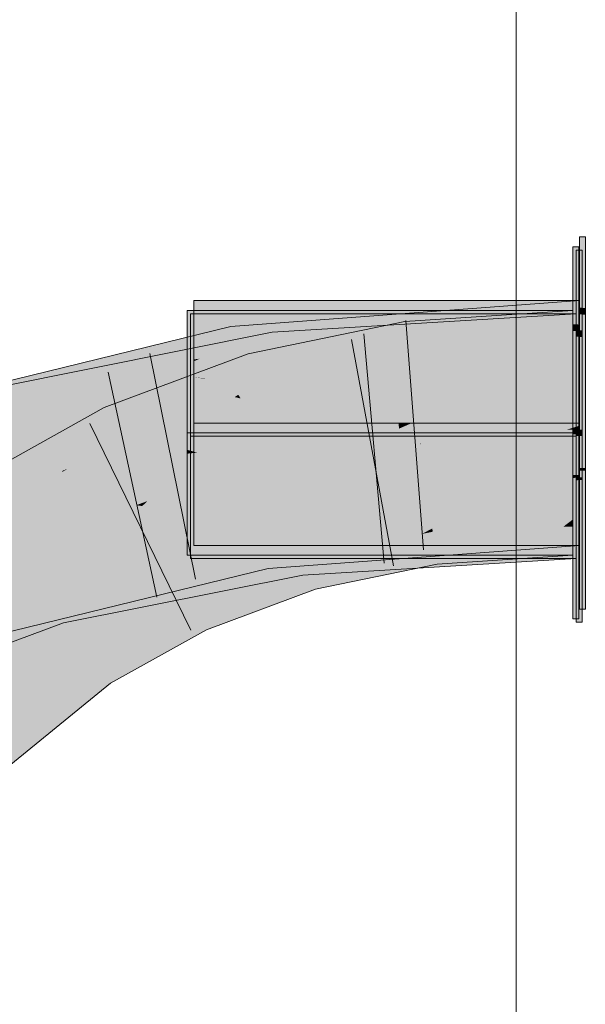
# Model space of a CAD drawing. Extents: x -720 to 300, y 62 to 1162.
# Tile 202 of 256: x 163.762 to 164.34, y 809.399 to 810.405. Entities that reach past the tile are written whole.
import ezdxf
from ezdxf.lldxf.tags import DXFTag

# ---------------------------------------------------------------- set-up
doc = ezdxf.new("R2010")
doc.units = 0
doc.layers.get('0').update_dxf_attribs({"lineweight": 13})
doc.layers.add('E_Detail_Linie_Text_Bem', color=7, linetype='Continuous', lineweight=13)
for name, color, linetype, lineweight, true_color in [('E_Leerrohr 25-A06G93Y08I', 7, 'Continuous', 9, 0xff8000), ('E_Leerrohr 25-Shading', 7, 'Continuous', 9, 0xff8000), ('E_Leerrohr 32-A06G93Y28I', 7, 'Continuous', 9, 0x00b300), ('E_Leerrohr 32-Shading', 7, 'Continuous', 9, 0x00b300)]:
    doc.layers.add(name, color=color, linetype=linetype, lineweight=lineweight, true_color=true_color)
tags = doc.linetypes.add('STRICHPUNKT2-A06G93Y18I', pattern=[12.7, 6.35, -3.175, 0, -3.175]).pattern_tags.tags
tags[10:11] = [DXFTag(74, 4), DXFTag(75, 0), DXFTag(340, '0'), DXFTag(46, 0.0), DXFTag(50, 0.0), DXFTag(44, 0.0), DXFTag(45, 0.0)]
tags[8:9] = [DXFTag(74, 4), DXFTag(75, 0), DXFTag(340, '0'), DXFTag(46, 0.0), DXFTag(50, 0.0), DXFTag(44, 0.0), DXFTag(45, 0.0)]
tags[6:7] = [DXFTag(74, 4), DXFTag(75, 0), DXFTag(340, '0'), DXFTag(46, 0.0), DXFTag(50, 0.0), DXFTag(44, 0.0), DXFTag(45, 0.0)]
tags[4:5] = [DXFTag(74, 4), DXFTag(75, 0), DXFTag(340, '0'), DXFTag(46, 0.0), DXFTag(50, 0.0), DXFTag(44, 0.0), DXFTag(45, 0.0)]

# ---------------------------------------------------------------- blocks, each defined once
blk = doc.blocks.new('Shading-A06G93SL8I', base_point=(241.4847, 762.55))
at = {"layer": 'E_Leerrohr 25-Shading', "color": 31, "true_color": 0xecb67f}
for points in [[(164.3399, 810.183), (164.3338, 810.183), (164.3399, 810.1105), (164.3338, 810.1108)], [(164.3331, 810.1729), (164.3271, 810.1729), (164.3331, 810.0936), (164.3271, 810.0939)], [(164.3365, 810.1696), (164.3305, 810.1696), (164.3365, 810.0877), (164.3305, 810.088)], [(164.3338, 810.118), (163.9398, 810.118), (164.3338, 810.118), (163.9654, 810.0715)], [(163.9654, 810.0715), (163.9398, 810.118), (163.9398, 810.0682)], [(164.3338, 810.118), (163.9807, 810.0734), (163.971, 810.0614), (163.9675, 810.0677)], [(164.3338, 810.118), (163.971, 810.0614), (164.3338, 810.1015)], [(163.952, 810.0769), (163.9331, 810.1079), (163.9331, 810.0745)], [(164.1978, 810.1079), (163.9331, 810.1079), (163.952, 810.0769)], [(164.3271, 810.1079), (164.1978, 810.1079), (163.958, 810.0671), (163.952, 810.0769)], [(164.3271, 810.1079), (163.9878, 810.0181), (164.3271, 809.9829)], [(163.9878, 810.0181), (164.3271, 810.1079), (164.004, 810.0342), (164.1565, 810.0891)], [(164.3399, 810.1105), (164.3338, 810.1108), (164.3399, 810.1036), (164.3338, 810.104)], [(163.958, 810.0695), (163.9365, 810.1046), (163.9365, 810.0671)], [(163.9365, 810.1046), (163.958, 810.0695), (164.2754, 810.1046)], [(163.958, 810.0695), (164.3305, 810.1046), (164.2754, 810.1046)], [(163.958, 810.0695), (163.9937, 810.0112), (164.3305, 810.1046), (164.2752, 809.9796)], [(164.3338, 810.0023), (164.3338, 810.1015), (164.0179, 810.0319), (164.1574, 810.082)], [(164.3305, 810.1046), (164.2752, 809.9796), (164.3305, 809.9796)], [(164.3338, 810.104), (164.3338, 809.993), (164.3399, 810.1036), (164.3399, 809.993)], [(164.1565, 810.0891), (163.958, 810.0671), (163.9826, 810.0266)], [(164.3331, 810.0936), (164.3271, 810.0939), (164.3331, 810.0868), (164.3271, 810.0872)], [(164.3365, 810.0877), (164.3305, 810.088), (164.3365, 810.0809), (164.3305, 810.0812)], [(164.1574, 810.082), (163.971, 810.0614), (164.0179, 810.0319), (163.9854, 810.0352)], [(164.3331, 810.0868), (164.3271, 810.0872), (164.3331, 810.0137), (164.3271, 810.0137)], [(164.3365, 810.0809), (164.3305, 810.0812), (164.3365, 810.012), (164.3305, 810.012)], [(163.9331, 810.0643), (163.958, 810.0671), (163.9331, 810.0745), (163.952, 810.0769)], [(163.9365, 810.0248), (163.9937, 810.0112), (163.9365, 810.0671), (163.958, 810.0695)], [(163.9398, 810.0682), (163.9675, 810.0677), (163.9654, 810.0715)], [(163.9398, 810.0682), (163.9398, 810.0579), (163.9675, 810.0677), (163.946, 810.0587)], [(163.946, 810.0587), (163.971, 810.0614), (163.9675, 810.0677)], [(163.9807, 810.0734), (163.9654, 810.0715), (163.9675, 810.0677)], [(163.9331, 810.0643), (163.9826, 810.0266), (163.958, 810.0671)], [(163.9331, 810.0643), (163.9331, 810.0311), (163.9826, 810.0266), (163.9705, 810.0222)], [(163.9398, 810.056), (163.971, 810.0614), (163.946, 810.0587)], [(163.9398, 810.056), (163.9398, 810.046), (163.971, 810.0614), (163.9854, 810.0352)], [(163.9398, 810.0579), (163.9398, 810.056), (163.946, 810.0587)], [(163.9398, 810.046), (163.9398, 810.0398), (163.9595, 810.0413), (163.9517, 810.0386)], [(163.9517, 810.0386), (163.9398, 810.0398), (163.9507, 810.0383)], [(163.9398, 810.0398), (163.9398, 810.0178), (164.1674, 810.0074)], [(164.0051, 810.0305), (163.9854, 810.0352), (163.9507, 810.0383), (163.9517, 810.0386)], [(163.9517, 810.0386), (163.9854, 810.0352), (163.9595, 810.0413)], [(163.9331, 810.0238), (163.9878, 810.0181), (163.9331, 810.0311)], [(164.004, 810.0342), (163.9826, 810.0266), (163.9855, 810.0219)], [(164.0051, 810.0305), (164.0116, 810.0296), (163.9854, 810.0352), (164.0179, 810.0319)], [(163.9878, 810.0181), (164.004, 810.0342), (163.9855, 810.0219)], [(164.0179, 810.0319), (164.0116, 810.0296), (164.2906, 810.0042), (164.1468, 810.0104)], [(164.3338, 810.0023), (164.0179, 810.0319), (164.2906, 810.0042)], [(163.9878, 810.0181), (163.9331, 810.0238), (164.0101, 810.0128)], [(164.1697, 809.9901), (163.9331, 810.0238), (163.9547, 809.9999), (163.9331, 810.0035)], [(163.9365, 810.0176), (163.9937, 810.0112), (163.9365, 810.0248)], [(163.9937, 810.0112), (163.9365, 810.0176), (164.0118, 810.0069)], [(164.1704, 809.9844), (163.9365, 810.0176), (163.9555, 809.9942), (163.9365, 809.9973)], [(163.9522, 810.0173), (163.9398, 810.0178), (163.9904, 810.0109), (163.9398, 810.0135)], [(164.3338, 809.993), (164.3338, 809.9998), (163.9904, 810.0109), (163.9522, 810.0173)], [(163.9826, 810.0266), (163.9705, 810.0222), (163.9855, 810.0219), (163.9818, 810.0195)], [(163.9818, 810.0195), (163.9878, 810.0181), (163.9855, 810.0219)], [(164.1697, 809.9901), (164.3271, 809.9829), (164.0101, 810.0128), (163.9878, 810.0181)], [(163.9398, 810.0135), (163.9398, 809.993), (164.3338, 809.993)], [(164.1704, 809.9844), (164.2752, 809.9796), (164.0118, 810.0069), (163.9937, 810.0112)], [(164.1468, 810.0104), (164.1674, 810.0074), (164.2906, 810.0042), (164.3338, 809.9998)], [(164.3331, 810.0137), (164.3271, 810.0137), (164.3331, 809.988), (164.3271, 809.988)], [(164.3365, 810.012), (164.3305, 810.012), (164.3365, 809.9863), (164.3305, 809.9863)], [(163.9331, 810.0035), (163.9331, 810.0009), (163.9547, 809.9999)], [(163.9547, 809.9999), (163.9331, 810.0009), (163.993, 809.9936), (163.9331, 809.9967)], [(163.9365, 809.9973), (163.9365, 809.9951), (163.9555, 809.9942)], [(164.1974, 809.9829), (164.3271, 809.9829), (163.993, 809.9936), (163.9547, 809.9999)], [(164.3338, 809.9998), (164.3338, 810.0023), (164.2906, 810.0042)], [(164.101, 809.988), (163.9331, 809.9967), (163.9331, 809.988)], [(164.1974, 809.9829), (164.101, 809.988), (163.9331, 809.9829), (163.9331, 809.988)], [(163.9555, 809.9942), (163.9365, 809.9951), (163.9939, 809.9878), (163.9365, 809.9908)], [(163.9365, 809.9908), (163.9365, 809.9796), (164.152, 809.9796)], [(164.0234, 809.9863), (164.3338, 809.993), (163.9398, 809.9863), (163.9398, 809.993)], [(164.152, 809.9796), (164.2752, 809.9796), (163.9939, 809.9878), (163.9555, 809.9942)], [(164.0234, 809.9863), (164.1284, 809.9863), (164.101, 809.988), (164.217, 809.988)], [(164.217, 809.988), (164.3338, 809.9902), (164.101, 809.988), (164.3338, 809.993)], [(164.1569, 809.9863), (164.1701, 809.9871), (164.1284, 809.9863)], [(164.1569, 809.9863), (164.3213, 809.9863), (164.217, 809.988), (164.3267, 809.988)], [(164.1569, 809.9863), (164.217, 809.988), (164.1701, 809.9871)], [(164.3267, 809.988), (164.3338, 809.9902), (164.217, 809.988)], [(164.3213, 809.9863), (164.3338, 809.9863), (164.3267, 809.988), (164.3338, 809.988)], [(164.3338, 809.988), (164.3338, 809.9902), (164.3267, 809.988)], [(164.3271, 809.988), (164.3271, 809.9829), (164.3331, 809.988), (164.3331, 809.9829)], [(164.3399, 809.9471), (164.3399, 809.993), (164.3338, 809.947), (164.3338, 809.993)], [(164.1198, 809.9813), (164.1974, 809.9829), (163.9331, 809.9813), (163.9331, 809.9829)], [(163.9331, 809.9772), (164.1198, 809.9813), (163.9331, 809.9813)], [(163.9331, 809.9657), (164.171, 809.98), (163.9331, 809.9742), (163.9581, 809.9759)], [(163.9331, 809.9772), (163.9331, 809.9755), (163.9953, 809.9785), (163.9581, 809.9759)], [(164.3305, 809.9796), (163.9365, 809.8546), (164.3305, 809.8546)], [(163.9365, 809.8546), (164.3305, 809.9796), (164.1713, 809.9776), (164.2752, 809.9796)], [(163.9365, 809.9731), (164.2752, 809.9796), (163.9365, 809.9749), (164.152, 809.9796)], [(164.152, 809.9796), (163.9365, 809.9796), (163.9365, 809.9749)], [(163.9365, 809.9597), (163.9365, 809.8546), (164.0228, 809.9687), (164.1713, 809.9776)], [(164.1713, 809.9776), (163.9365, 809.9731), (163.9365, 809.9635)], [(164.3338, 809.868), (164.3338, 809.9863), (163.9398, 809.868), (164.3213, 809.9863)], [(164.0201, 809.978), (163.9398, 809.868), (164.1569, 809.9863), (164.3213, 809.9863)], [(163.9398, 809.9818), (163.9398, 809.9733), (164.1284, 809.9863), (164.1569, 809.9863)], [(163.9398, 809.9818), (164.1284, 809.9863), (163.9571, 809.983)], [(163.9398, 809.9844), (164.0234, 809.9863), (163.9398, 809.9863)], [(163.9398, 809.9827), (163.9571, 809.983), (163.9398, 809.9844), (163.9942, 809.9857)], [(163.9571, 809.983), (163.9398, 809.9827), (163.9398, 809.9818)], [(163.9398, 809.868), (164.0201, 809.978), (163.9398, 809.9697)], [(164.0201, 809.978), (163.9398, 809.9733), (163.9398, 809.9697)], [(164.171, 809.98), (163.9435, 809.9628), (164.3271, 809.9813), (164.3271, 809.8579)], [(163.9435, 809.9628), (164.171, 809.98), (164.0221, 809.971)], [(163.9942, 809.9857), (163.9571, 809.983), (164.0234, 809.9863), (164.1284, 809.9863)], [(163.9953, 809.9785), (163.9581, 809.9759), (164.1198, 809.9813), (164.2385, 809.9813)], [(164.2385, 809.9813), (164.3271, 809.9829), (164.1198, 809.9813), (164.1974, 809.9829)], [(164.171, 809.98), (164.3271, 809.9813), (164.2385, 809.9813)], [(164.3271, 809.9813), (164.3271, 809.9829), (164.2385, 809.9813)], [(164.3331, 809.9813), (164.3331, 809.9829), (164.3271, 809.9813), (164.3271, 809.9829)], [(164.3271, 809.9398), (164.3331, 809.9399), (164.3271, 809.9813), (164.3331, 809.9813)], [(164.3305, 809.9863), (164.3305, 809.9796), (164.3365, 809.9863), (164.3365, 809.9796)], [(164.3365, 809.9376), (164.3365, 809.9796), (164.3305, 809.9374), (164.3305, 809.9796)], [(163.9581, 809.9759), (163.9331, 809.9755), (163.9331, 809.9742)], [(163.9331, 809.9657), (163.9435, 809.9628), (164.0221, 809.971)], [(163.9365, 809.9635), (163.9365, 809.9597), (164.0228, 809.9687)], [(163.9435, 809.9628), (163.9331, 809.9657), (163.9331, 809.9617)], [(163.9331, 809.8579), (164.3271, 809.8579), (163.9331, 809.9617), (163.9435, 809.9628)], [(164.3399, 809.9443), (164.3399, 809.9471), (164.3338, 809.9442), (164.3338, 809.947)], [(164.3331, 809.9371), (164.3331, 809.9399), (164.3271, 809.937), (164.3271, 809.9398)], [(164.3271, 809.937), (164.3271, 809.7929), (164.3331, 809.9371), (164.3331, 809.7929)], [(164.3365, 809.9348), (164.3365, 809.9376), (164.3305, 809.9346), (164.3305, 809.9374)], [(164.3338, 809.9442), (164.3338, 809.803), (164.3399, 809.9443), (164.3399, 809.803)], [(164.3305, 809.9346), (164.3305, 809.7896), (164.3365, 809.9348), (164.3365, 809.7896)]]:
    blk.add_solid(points, dxfattribs=at)
at = {"layer": 'E_Leerrohr 25-Shading', "color": 43, "true_color": 0xd7ab7f}
for points in [[(164.1555, 810.0968), (164.1603, 810.0605), (164.3271, 810.1079), (164.3271, 810.0713)], [(164.1555, 810.0968), (163.9957, 810.0636), (164.1562, 810.0914), (164.0034, 810.0365)], [(164.0034, 810.0365), (164.0057, 810.0284), (164.1562, 810.0914), (164.1603, 810.0605)], [(163.9957, 810.0636), (163.8484, 810.009), (163.9728, 810.0162), (163.8637, 809.9757)], [(163.9957, 810.0636), (163.9728, 810.0162), (164.0034, 810.0365)], [(163.9728, 810.0162), (164.0057, 810.0284), (164.0034, 810.0365)], [(163.809, 809.9487), (163.8484, 810.009), (163.7233, 809.9161), (163.7119, 809.9324)], [(163.8292, 809.9564), (163.8637, 809.9757), (163.809, 809.9487), (163.8484, 810.009)], [(163.7251, 809.9135), (163.8062, 809.9444), (163.7233, 809.9161), (163.809, 809.9487)], [(163.8113, 809.9463), (163.8292, 809.9564), (163.8062, 809.9444), (163.809, 809.9487)], [(163.8053, 809.9429), (163.8062, 809.9444), (163.7257, 809.9127), (163.7251, 809.9135)], [(163.7257, 809.9127), (163.7329, 809.9023), (163.8053, 809.9429)], [(163.8062, 809.9444), (163.8053, 809.9429), (163.8113, 809.9463)], [(164.1981, 809.8825), (164.2784, 809.8914), (164.184, 809.882), (164.1836, 809.8853)], [(164.1842, 809.881), (164.2751, 809.8546), (164.1981, 809.8825), (164.3173, 809.887)], [(164.3173, 809.887), (164.3271, 809.8945), (164.1981, 809.8825), (164.2784, 809.8914)], [(164.3271, 809.8603), (164.3271, 809.8873), (164.2751, 809.8546), (164.3173, 809.887)], [(164.3271, 809.8873), (164.3271, 809.8945), (164.3173, 809.887)], [(164.1484, 809.8779), (164.0543, 809.8584), (164.058, 809.8455)], [(164.1421, 809.8732), (164.0586, 809.8433), (164.1573, 809.8764)], [(164.1573, 809.8764), (164.0586, 809.8433), (164.1559, 809.8708), (164.0605, 809.8365)], [(164.1884, 809.8489), (164.1842, 809.881), (164.0643, 809.8232), (164.1559, 809.8708)], [(164.1421, 809.8732), (164.1645, 809.8813), (164.1257, 809.8698), (164.1484, 809.8779)], [(164.1645, 809.8813), (164.1421, 809.8732), (164.1836, 809.8853), (164.1573, 809.8764)], [(164.1559, 809.8708), (164.1842, 809.881), (164.1729, 809.8797), (164.184, 809.882)], [(164.1573, 809.8764), (164.1559, 809.8708), (164.1729, 809.8797)], [(164.1836, 809.8853), (164.1573, 809.8764), (164.1729, 809.8797)], [(164.184, 809.882), (164.1836, 809.8853), (164.1729, 809.8797)], [(164.1842, 809.881), (164.1981, 809.8825), (164.184, 809.882)], [(164.2751, 809.8546), (164.1842, 809.881), (164.1884, 809.8489)], [(164.0586, 809.8433), (164.1421, 809.8732), (164.058, 809.8455), (164.1257, 809.8698)], [(164.0605, 809.8365), (164.0643, 809.8232), (164.1559, 809.8708)], [(164.0543, 809.8584), (163.9377, 809.8151), (163.9737, 809.7896), (163.953, 809.7819)], [(164.0543, 809.8584), (163.9737, 809.7896), (164.058, 809.8455)], [(164.2751, 809.8546), (164.3271, 809.8579), (164.3271, 809.8603)], [(164.058, 809.8455), (163.9737, 809.7896), (164.0586, 809.8433), (163.9827, 809.7929)], [(164.0586, 809.8433), (163.9827, 809.7929), (164.0605, 809.8365), (164.0099, 809.803)], [(164.0099, 809.803), (164.0643, 809.8232), (164.0605, 809.8365)], [(163.8341, 809.7574), (163.855, 809.7274), (163.9377, 809.8151), (163.953, 809.7819)], [(163.8341, 809.7574), (163.707, 809.6538), (163.8376, 809.7524)], [(163.707, 809.6538), (163.7326, 809.6277), (163.8376, 809.7524), (163.855, 809.7274)]]:
    blk.add_solid(points, dxfattribs=at)
at = {"layer": 'E_Leerrohr 25-Shading', "color": 31, "true_color": 0xfabd7f}
for points in [[(164.1603, 810.0605), (164.172, 809.9729), (164.3271, 810.0713), (164.3271, 809.9829)], [(164.0057, 810.0284), (164.03, 809.9434), (164.1603, 810.0605), (164.172, 809.9729)], [(163.8637, 809.9757), (163.9007, 809.8954), (164.0057, 810.0284), (164.03, 809.9434)], [(164.3271, 809.8945), (164.2752, 809.9796), (164.1822, 809.8958), (164.172, 809.9729)], [(164.3271, 809.9805), (164.3271, 809.9829), (164.2752, 809.9796)], [(164.2752, 809.9796), (164.2906, 809.9788), (164.3135, 809.9803)], [(164.2752, 809.9796), (164.3271, 809.8945), (164.3271, 809.9772)], [(164.2906, 809.9788), (164.3271, 809.9772), (164.3135, 809.9803), (164.3271, 809.9805)], [(163.7329, 809.9023), (163.7835, 809.8299), (163.8637, 809.9757), (163.9007, 809.8954)], [(164.0377, 809.9163), (164.1521, 809.9688), (164.03, 809.9434)], [(164.0377, 809.9163), (164.1538, 809.8998), (164.1521, 809.9688), (164.1585, 809.9189)], [(164.1521, 809.9688), (164.1716, 809.9714), (164.172, 809.9729)], [(164.1521, 809.9688), (164.1585, 809.9189), (164.1716, 809.9714)], [(164.1538, 809.8998), (164.1822, 809.8958), (164.1716, 809.9714), (164.1721, 809.9714)], [(164.1721, 809.9714), (164.172, 809.9729), (164.1716, 809.9714)], [(164.0377, 809.9163), (164.03, 809.9434), (163.9885, 809.928)], [(163.9613, 809.9179), (164.0428, 809.8986), (163.9885, 809.928), (164.0377, 809.9163)], [(164.0444, 809.8928), (164.0428, 809.8986), (163.9523, 809.9146), (163.9613, 809.9179)], [(164.0543, 809.8584), (163.9523, 809.9146), (163.9279, 809.8362), (163.9007, 809.8954)], [(163.9523, 809.9146), (164.0543, 809.8584), (164.0444, 809.8928)], [(164.0428, 809.8986), (164.1497, 809.8834), (164.0377, 809.9163), (164.1538, 809.8998)], [(163.5831, 809.7799), (163.645, 809.7169), (163.7329, 809.9023), (163.7835, 809.8299)], [(164.1484, 809.8779), (164.1497, 809.8834), (164.0444, 809.8928), (164.0428, 809.8986)], [(164.1627, 809.8845), (164.1538, 809.8998), (164.1499, 809.884)], [(164.1538, 809.8998), (164.1627, 809.8845), (164.1822, 809.8958), (164.1836, 809.8853)], [(163.9007, 809.8954), (163.7835, 809.8299), (163.9279, 809.8362), (163.7927, 809.8167)], [(164.0444, 809.8928), (164.0543, 809.8584), (164.1484, 809.8779)], [(164.3271, 809.8945), (164.1822, 809.8958), (164.2784, 809.8914)], [(164.1822, 809.8958), (164.1836, 809.8853), (164.2784, 809.8914)], [(164.1497, 809.8834), (164.1484, 809.8779), (164.1645, 809.8813)], [(164.1497, 809.8834), (164.1645, 809.8813), (164.1499, 809.884), (164.1627, 809.8845)], [(164.1627, 809.8845), (164.1645, 809.8813), (164.1836, 809.8853)], [(164.0543, 809.8584), (163.9279, 809.8362), (163.9377, 809.8151)], [(163.9279, 809.8362), (163.7927, 809.8167), (163.9377, 809.8151), (163.8211, 809.776)], [(163.7835, 809.8299), (163.7633, 809.8135), (163.7927, 809.8167)], [(163.7927, 809.8167), (163.7633, 809.8135), (163.8211, 809.776), (163.8135, 809.7737)], [(163.8135, 809.7737), (163.7633, 809.8135), (163.658, 809.7275)], [(163.8211, 809.776), (163.8341, 809.7574), (163.9377, 809.8151)], [(163.8135, 809.7737), (163.8341, 809.7574), (163.8211, 809.776)], [(163.8341, 809.7574), (163.8135, 809.7737), (163.645, 809.7169), (163.658, 809.7275)], [(163.8341, 809.7574), (163.645, 809.7169), (163.6816, 809.6797)], [(163.707, 809.6538), (163.8341, 809.7574), (163.6816, 809.6797)]]:
    blk.add_solid(points, dxfattribs=at)
at = {"layer": 'E_Leerrohr 32-Shading', "color": 83, "true_color": 0x7fbd7f}
for points in [[(163.9825, 810.0618), (164.3338, 810.0834), (164.1523, 810.1046), (164.3338, 810.118)], [(164.1523, 810.1046), (163.9779, 810.0917), (163.9793, 810.0827)], [(163.9825, 810.0618), (164.1523, 810.1046), (163.9793, 810.0827)], [(164.1372, 810.0845), (164.3305, 810.1046), (164.1361, 810.0928)], [(164.1372, 810.0845), (164.1375, 810.0822), (164.3305, 810.1046), (164.3147, 810.1005)], [(164.3147, 810.1005), (164.1375, 810.0822), (164.2673, 810.0885), (164.1384, 810.0752)], [(164.3305, 810.095), (164.3305, 810.1022), (164.2673, 810.0885), (164.3147, 810.1005)], [(164.3305, 810.1022), (164.3305, 810.1046), (164.3147, 810.1005)], [(163.9425, 810.083), (163.9447, 810.068), (163.9779, 810.0917), (163.969, 810.0783)], [(163.9793, 810.0827), (163.9779, 810.0917), (163.969, 810.0783)], [(164.0219, 810.0726), (164.1372, 810.0845), (164.0202, 810.0858), (164.1361, 810.0928)], [(164.1384, 810.0752), (164.1409, 810.0565), (164.2673, 810.0885)], [(164.1409, 810.0565), (164.3305, 810.0679), (164.2673, 810.0885), (164.3305, 810.095)], [(163.7398, 810.0297), (164.0219, 810.0726), (164.0202, 810.0858)], [(163.8765, 810.0389), (163.9425, 810.083), (163.7745, 810.0247), (163.7695, 810.0406)], [(163.9425, 810.083), (163.8765, 810.0389), (163.9447, 810.068)], [(163.969, 810.0783), (163.9447, 810.068), (163.9667, 810.0748), (163.945, 810.0656)], [(163.9667, 810.0748), (163.9541, 810.056), (163.9796, 810.0804), (163.9824, 810.0623)], [(163.969, 810.0783), (163.9667, 810.0748), (163.9793, 810.0827), (163.9796, 810.0804)], [(164.3338, 810.0834), (163.9825, 810.0618), (164.1591, 810.0701)], [(163.9833, 810.0568), (163.9835, 810.0555), (164.3338, 810.0834), (164.3338, 810.0814)], [(164.0219, 810.0726), (164.0222, 810.0703), (164.1372, 810.0845), (164.1375, 810.0822)], [(164.1375, 810.0822), (164.0222, 810.0703), (164.1384, 810.0752), (164.0231, 810.0632)], [(163.7398, 810.0297), (163.8362, 810.0211), (164.0219, 810.0726), (163.9075, 810.0331)], [(163.9447, 810.068), (163.8765, 810.0389), (163.945, 810.0656), (163.8885, 810.0416)], [(164.0219, 810.0726), (163.9075, 810.0331), (164.0222, 810.0703), (163.9213, 810.0355)], [(164.0222, 810.0703), (163.9213, 810.0355), (164.0231, 810.0632), (163.9629, 810.0425)], [(163.945, 810.0656), (163.9466, 810.0544), (163.9667, 810.0748), (163.9541, 810.056)], [(163.9825, 810.0618), (163.9833, 810.0568), (164.1591, 810.0701)], [(164.0231, 810.0632), (164.0244, 810.0529), (164.1384, 810.0752), (164.1409, 810.0565)], [(163.8885, 810.0416), (163.9466, 810.0544), (163.945, 810.0656)], [(163.9833, 810.0568), (163.9825, 810.0618), (163.9479, 810.0468), (163.953, 810.0544)], [(163.953, 810.0544), (163.9825, 810.0618), (163.9541, 810.056), (163.9824, 810.0623)], [(163.9629, 810.0425), (164.0244, 810.0529), (164.0231, 810.0632)], [(163.6691, 809.9827), (163.953, 810.0544), (163.6657, 809.9927), (163.9541, 810.056)], [(163.8366, 810.0195), (163.9479, 810.0468), (163.8683, 810.033), (163.953, 810.0544)], [(164, 810.048), (163.905, 810.0322), (163.8843, 810.0251)], [(163.9257, 810.0296), (164.0248, 810.0494), (163.9507, 810.0383), (164.0244, 810.0529)], [(163.9479, 810.0468), (163.9835, 810.0555), (163.9833, 810.0568)], [(163.9595, 810.0413), (164, 810.048), (163.9629, 810.0425), (164.0244, 810.0529)], [(164.0244, 810.0529), (164.0248, 810.0494), (164.1409, 810.0565)], [(163.7695, 810.0406), (163.6586, 810.0135), (163.7745, 810.0247)], [(163.8765, 810.0389), (163.7745, 810.0247), (163.8403, 810.031)], [(163.8753, 810.0195), (163.9257, 810.0296), (163.9009, 810.0284), (163.9507, 810.0383)], [(163.9213, 810.0355), (163.9186, 810.0345), (163.9629, 810.0425), (163.9595, 810.0413)], [(163.6704, 809.9789), (163.8229, 810.0162), (163.6691, 809.9827), (163.854, 810.0294)], [(163.8362, 810.0211), (163.7398, 810.0297), (163.7456, 810.0088)], [(163.905, 810.0322), (163.7464, 810.0059), (163.8843, 810.0251), (163.7486, 809.9982)], [(163.7763, 810.019), (163.8403, 810.031), (163.7745, 810.0247)], [(163.7769, 810.0171), (163.8403, 810.031), (163.7763, 810.019)], [(163.854, 810.0294), (163.8229, 810.0162), (163.8683, 810.033), (163.8366, 810.0195)], [(163.8443, 810.0222), (163.905, 810.0322), (163.8362, 810.0211), (163.9075, 810.0331)], [(163.9009, 810.0284), (163.8843, 810.0251), (163.8753, 810.0195), (163.8585, 810.0162)], [(163.9075, 810.0331), (163.905, 810.0322), (163.9213, 810.0355), (163.9186, 810.0345)], [(163.6639, 809.998), (163.7763, 810.019), (163.6586, 810.0135), (163.7745, 810.0247)], [(163.7364, 810.0115), (163.7103, 810.0024), (163.7763, 810.019), (163.7769, 810.0171)], [(163.7464, 810.0059), (163.8362, 810.0211), (163.7456, 810.0088)], [(163.8362, 810.0211), (163.7464, 810.0059), (163.8443, 810.0222)], [(163.8843, 810.0251), (163.7486, 809.9982), (163.8585, 810.0162), (163.7496, 809.9944)], [(164.1437, 809.89), (164.0973, 809.8842), (164.3099, 809.898), (164.2866, 809.8916)], [(164.3099, 809.898), (164.3338, 809.9046), (164.1437, 809.89), (164.1545, 809.8914)], [(164.3338, 809.8935), (164.3338, 809.8992), (164.2866, 809.8916), (164.3099, 809.898)], [(164.3338, 809.8992), (164.3338, 809.9046), (164.3099, 809.898)], [(164.0104, 809.8807), (164.0973, 809.8842), (164.1216, 809.8889), (164.1437, 809.89)], [(164.0973, 809.8842), (164.0115, 809.8734), (164.2866, 809.8916), (164.1516, 809.8546)], [(164.1437, 809.89), (164.1545, 809.8914), (164.1216, 809.8889)], [(164.1516, 809.8546), (164.3338, 809.8775), (164.2866, 809.8916), (164.3338, 809.8935)], [(164.3305, 809.8912), (164.1575, 809.8776), (164.3288, 809.8909), (164.2196, 809.8796)], [(164.3305, 809.8912), (164.1673, 809.8813), (164.1638, 809.8781), (164.1635, 809.8809)], [(164.3288, 809.8909), (164.2196, 809.8796), (164.2802, 809.8815)], [(164.3305, 809.8831), (164.3305, 809.8912), (164.2802, 809.8815)], [(164.0104, 809.8804), (164.0104, 809.8807), (163.791, 809.7896), (163.9989, 809.8779)], [(164.0104, 809.8804), (163.791, 809.7896), (163.8048, 809.7929)], [(163.979, 809.8694), (163.9989, 809.8779), (163.8329, 809.8373)], [(164.0104, 809.8804), (163.9743, 809.865), (164.0115, 809.8734), (163.9754, 809.858)], [(164.0104, 809.8807), (164.0115, 809.8734), (164.0973, 809.8842)], [(164.0859, 809.8753), (164.1117, 809.8779), (164.047, 809.874)], [(164.0476, 809.869), (164.1193, 809.8763), (164.0473, 809.8713), (164.0859, 809.8753)], [(164.1639, 809.8778), (164.1575, 809.8776), (164.0485, 809.8619), (164.0476, 809.869)], [(164.1193, 809.8763), (164.0476, 809.869), (164.1575, 809.8776)], [(164.1639, 809.8778), (164.0485, 809.8619), (164.1644, 809.8739)], [(164.1193, 809.8763), (164.1673, 809.8813), (164.0859, 809.8753), (164.1117, 809.8779)], [(164.1635, 809.8809), (164.1193, 809.8763), (164.1638, 809.8781), (164.1575, 809.8776)], [(164.3338, 809.8775), (164.1516, 809.8546), (164.3338, 809.8751), (164.1971, 809.8579)], [(164.2196, 809.8796), (164.1639, 809.8778), (164.1644, 809.8739)], [(164.2802, 809.8815), (164.2196, 809.8796), (164.1662, 809.8597), (164.1644, 809.8739)], [(164.1681, 809.8447), (164.2802, 809.8815), (164.1662, 809.8597)], [(164.1681, 809.8447), (164.3305, 809.8546), (164.2802, 809.8815), (164.3305, 809.8831)], [(163.791, 809.7896), (163.979, 809.8694), (163.7276, 809.8116), (163.8329, 809.8373)], [(164.0034, 809.8585), (164.047, 809.874), (163.7971, 809.8242)], [(164.0473, 809.8713), (163.8104, 809.7896), (164.0476, 809.869), (163.8272, 809.7929)], [(164.0476, 809.869), (163.8272, 809.7929), (164.0485, 809.8619), (163.8777, 809.803)], [(164.0115, 809.8734), (163.9754, 809.858), (164.0159, 809.8445), (163.9786, 809.8354)], [(164.0473, 809.8713), (164.047, 809.874), (164.0164, 809.8607), (164.0034, 809.8585)], [(164.1516, 809.8546), (164.0115, 809.8734), (164.0159, 809.8445)], [(164.0473, 809.8713), (164.0859, 809.8753), (164.047, 809.874)], [(164.1644, 809.8739), (164.0485, 809.8619), (164.1662, 809.8597), (164.0515, 809.8377)], [(164.1971, 809.8579), (164.3338, 809.868), (164.3338, 809.8751)], [(163.8104, 809.7896), (164.0034, 809.8585), (163.8069, 809.7889), (163.7971, 809.8242)], [(163.9743, 809.865), (163.8048, 809.7929), (163.9754, 809.858), (163.846, 809.803)], [(164.0034, 809.8585), (163.8104, 809.7896), (164.0164, 809.8607)], [(163.9754, 809.858), (163.846, 809.803), (163.9786, 809.8354)], [(163.8777, 809.803), (164.0515, 809.8377), (164.0485, 809.8619)], [(164.0515, 809.8377), (164.1681, 809.8447), (164.1662, 809.8597)], [(163.6849, 809.7574), (163.7971, 809.8242), (163.6784, 809.7804)], [(163.6896, 809.7456), (163.8069, 809.7889), (163.6849, 809.7574), (163.7971, 809.8242)], [(163.791, 809.7896), (163.7276, 809.8116), (163.7395, 809.777)]]:
    blk.add_solid(points, dxfattribs=at)
at = {"layer": 'E_Leerrohr 32-Shading', "color": 83, "true_color": 0x7fd57f}
for points in [[(163.9835, 810.0555), (163.9969, 809.9681), (164.3338, 810.0814), (164.3338, 809.993)], [(164.1409, 810.0565), (164.149, 809.993), (164.3305, 810.0679), (164.1615, 809.9925)], [(164.3305, 809.9891), (164.3305, 810.0679), (164.2683, 809.988), (164.1615, 809.9925)], [(164.0291, 810.0154), (164.0248, 810.0494), (163.9257, 810.0296)], [(163.9957, 809.9762), (163.9835, 810.0555), (163.9585, 809.9736), (163.9479, 810.0468)], [(164.1468, 810.0104), (164.1409, 810.0565), (164.0291, 810.0154), (164.0248, 810.0494)], [(163.9585, 809.9736), (163.9479, 810.0468), (163.679, 809.9539), (163.6704, 809.9789)], [(163.8753, 810.0195), (164.0313, 809.9981), (163.9257, 810.0296), (164.0291, 810.0154)], [(163.8585, 810.0162), (164.032, 809.9923), (163.8753, 810.0195), (164.0313, 809.9981)], [(163.7496, 809.9944), (164.032, 809.9923), (163.8585, 810.0162)], [(164.0313, 809.9981), (164.149, 809.993), (164.0291, 810.0154), (164.1468, 810.0104)], [(164.032, 809.9923), (164.1497, 809.9873), (164.0313, 809.9981), (164.149, 809.993)], [(163.96, 809.9796), (163.7496, 809.9944), (163.757, 809.9678)], [(164.032, 809.9923), (163.7496, 809.9944), (164.0331, 809.9838), (163.96, 809.9796)], [(164.1497, 809.9873), (164.032, 809.9923), (164.1499, 809.9858), (164.0331, 809.9838)], [(164.149, 809.993), (164.1497, 809.9873), (164.1615, 809.9925)], [(164.2419, 809.9875), (164.1615, 809.9925), (164.1736, 809.9863), (164.1497, 809.9873)], [(164.1736, 809.9863), (164.1497, 809.9873), (164.1499, 809.9858)], [(164.2683, 809.988), (164.1615, 809.9925), (164.2419, 809.9875)], [(164.2705, 809.9821), (164.298, 809.9839), (164.1736, 809.9863), (164.2419, 809.9875)], [(164.1974, 809.9829), (164.2556, 809.9842), (164.3338, 809.993)], [(164.298, 809.9839), (164.3227, 809.9856), (164.2419, 809.9875), (164.2683, 809.988)], [(164.3338, 809.993), (164.2556, 809.9842), (164.3338, 809.9882), (164.2855, 809.9848)], [(164.3305, 809.9853), (164.3305, 809.9891), (164.2683, 809.988)], [(164.3264, 809.9857), (164.3338, 809.9882), (164.2855, 809.9848)], [(164.3338, 809.9858), (164.3338, 809.9882), (164.3264, 809.9857)], [(163.759, 809.9608), (164.0157, 809.9756), (163.757, 809.9678), (163.96, 809.9796)], [(163.96, 809.9796), (164.0157, 809.9756), (164.0331, 809.9838), (164.034, 809.9767)], [(164.152, 809.9796), (163.9969, 809.9681), (164.1848, 809.9778), (163.9974, 809.9648)], [(164.1714, 809.9769), (163.9974, 809.9648), (163.9993, 809.9528)], [(164.0331, 809.9838), (164.034, 809.9767), (164.1499, 809.9858), (164.1508, 809.9788)], [(164.034, 809.9767), (164.0343, 809.9743), (164.1508, 809.9788), (164.1512, 809.9764)], [(164.3305, 809.9796), (164.0369, 809.9534), (164.1183, 809.9006), (164.0547, 809.9033)], [(164.0369, 809.9534), (164.3305, 809.9796), (164.1521, 809.9688)], [(164.1178, 809.9164), (164.2867, 809.9725), (164.1822, 809.9762), (164.1972, 809.9772)], [(164.1183, 809.9006), (164.2939, 809.8931), (164.3305, 809.9796), (164.3305, 809.8955)], [(164.2913, 809.9813), (164.1736, 809.9863), (164.1508, 809.9788), (164.1499, 809.9858)], [(164.1508, 809.9788), (164.1512, 809.9764), (164.2913, 809.9813), (164.3305, 809.9796)], [(164.2908, 809.9788), (164.1512, 809.9764), (164.1519, 809.9702)], [(164.1848, 809.9778), (164.1714, 809.9769), (164.1626, 809.9749), (164.1514, 809.9741)], [(164.1521, 809.9688), (164.3305, 809.9796), (164.1519, 809.9702), (164.2908, 809.9788)], [(164.152, 809.9796), (164.2296, 809.9813), (164.1974, 809.9829)], [(164.1848, 809.9778), (164.2356, 809.9814), (164.152, 809.9796)], [(164.1822, 809.9762), (164.1848, 809.9778), (164.1626, 809.9749)], [(164.1972, 809.9772), (164.1848, 809.9778), (164.1822, 809.9762)], [(164.2452, 809.9804), (164.232, 809.9811), (164.1972, 809.9772), (164.1848, 809.9778)], [(164.3016, 809.9775), (164.2452, 809.9804), (164.2867, 809.9725), (164.1972, 809.9772)], [(164.1974, 809.9829), (164.2296, 809.9813), (164.2556, 809.9842)], [(164.2556, 809.9842), (164.2296, 809.9813), (164.2855, 809.9848), (164.2356, 809.9814)], [(164.2706, 809.9821), (164.2356, 809.9814), (164.2452, 809.9804), (164.232, 809.9811)], [(164.2356, 809.9814), (164.3188, 809.9832), (164.2855, 809.9848), (164.3264, 809.9857)], [(164.3188, 809.9832), (164.2706, 809.9821), (164.3016, 809.9775), (164.2452, 809.9804)], [(164.3305, 809.9819), (164.298, 809.9839), (164.2913, 809.9813), (164.2705, 809.9821)], [(164.3016, 809.9775), (164.2867, 809.9725), (164.3338, 809.9758), (164.3338, 809.97)], [(164.3305, 809.9819), (164.2913, 809.9813), (164.3305, 809.9813), (164.3135, 809.9803)], [(164.3305, 809.9853), (164.3227, 809.9856), (164.3305, 809.9819), (164.298, 809.9839)], [(164.3188, 809.9832), (164.3016, 809.9775), (164.3338, 809.9835), (164.3338, 809.9758)], [(164.3135, 809.9803), (164.3305, 809.9796), (164.3305, 809.9813)], [(164.3188, 809.9832), (164.3338, 809.9835), (164.3264, 809.9857), (164.3338, 809.9858)], [(163.9605, 809.9592), (163.9585, 809.9736), (163.6991, 809.8952), (163.679, 809.9539)], [(163.7596, 809.9584), (164.0343, 809.9743), (163.759, 809.9608), (164.0157, 809.9756)], [(163.8074, 809.9189), (163.9957, 809.972), (163.7728, 809.9112), (163.7596, 809.9584)], [(164.0353, 809.9663), (164.0343, 809.9743), (163.9195, 809.9506), (163.9957, 809.972)], [(163.9969, 809.9681), (163.9957, 809.9762), (163.9605, 809.9592), (163.9585, 809.9736)], [(163.9969, 809.9681), (163.9605, 809.9592), (163.9974, 809.9648)], [(164.0157, 809.9756), (164.0343, 809.9743), (164.034, 809.9767)], [(164.1106, 809.9684), (164.0262, 809.9565), (164.1106, 809.9679)], [(164.0576, 809.8964), (164.1154, 809.9334), (164.0262, 809.9565), (164.1106, 809.9679)], [(164.1514, 809.9741), (164.1512, 809.9764), (164.0353, 809.9663), (164.0343, 809.9743)], [(164.0353, 809.9663), (164.0359, 809.9617), (164.1102, 809.9714)], [(164.0359, 809.9617), (164.1521, 809.9688), (164.1102, 809.9714), (164.1514, 809.9741)], [(164.1521, 809.9688), (164.0359, 809.9617), (164.0369, 809.9534)], [(164.1106, 809.9679), (164.1154, 809.9334), (164.1626, 809.9749), (164.1822, 809.9762)], [(164.1514, 809.9741), (164.1106, 809.9684), (164.1626, 809.9749), (164.1106, 809.9679)], [(164.1178, 809.9164), (164.1822, 809.9762), (164.1154, 809.9334)], [(164.1209, 809.8931), (164.1545, 809.8914), (164.1178, 809.9164), (164.2867, 809.9725)], [(164.1545, 809.8914), (164.3338, 809.9046), (164.2867, 809.9725), (164.3338, 809.97)], [(163.7734, 809.9092), (163.7596, 809.9584), (163.6543, 809.8654), (163.6319, 809.9452)], [(163.7734, 809.9092), (164.0359, 809.9617), (163.9981, 809.9612), (164.0353, 809.9663)], [(164.0359, 809.9617), (163.7734, 809.9092), (164.0369, 809.9534), (163.7759, 809.9002)], [(163.7734, 809.9092), (163.9981, 809.9612), (163.8076, 809.9189)], [(163.8103, 809.91), (163.9689, 809.9459), (163.8067, 809.9216), (163.9605, 809.9592)], [(163.9981, 809.9612), (163.9195, 809.9506), (163.8076, 809.9189)], [(163.9974, 809.9648), (163.9605, 809.9592), (163.9993, 809.9528), (163.9689, 809.9459)], [(164.0277, 809.9515), (163.7759, 809.9002), (163.7811, 809.8816)], [(164.0277, 809.9515), (163.9194, 809.9208), (164.0369, 809.9534), (163.9197, 809.9208)], [(163.9649, 809.9146), (164.0369, 809.9534), (163.9197, 809.9208)], [(164.0432, 809.9038), (164.0369, 809.9534), (163.9649, 809.9146)], [(163.9993, 809.9528), (163.9689, 809.9459), (163.9996, 809.9507), (163.9714, 809.9421)], [(163.9996, 809.9507), (163.9714, 809.9421), (164.0076, 809.899), (163.9977, 809.9007)], [(164.0262, 809.9565), (163.9993, 809.9528), (163.9996, 809.9507)], [(163.9996, 809.9507), (164.0076, 809.899), (164.0262, 809.9565), (164.0141, 809.8987)], [(164.0576, 809.8964), (164.0262, 809.9565), (164.0141, 809.8987)], [(164.0547, 809.9033), (164.0369, 809.9534), (164.0432, 809.9038)], [(163.8152, 809.8942), (163.9714, 809.9421), (163.8103, 809.9101), (163.9689, 809.9459)], [(163.9017, 809.9166), (163.9714, 809.9421), (163.8929, 809.918)], [(163.9185, 809.9138), (163.9714, 809.9421), (163.9017, 809.9166)], [(163.9977, 809.9007), (163.9714, 809.9421), (163.9185, 809.9138)], [(164.1154, 809.9334), (164.0576, 809.8964), (164.1178, 809.9164)], [(163.6991, 809.8952), (163.7011, 809.8893), (163.8067, 809.9216)], [(163.7011, 809.8893), (163.7023, 809.8856), (163.8067, 809.9216), (163.8103, 809.91)], [(163.7104, 809.8621), (163.7151, 809.8483), (163.8909, 809.9174)], [(163.7734, 809.9092), (163.8074, 809.9189), (163.7728, 809.9112)], [(163.8624, 809.9062), (163.8699, 809.905), (163.8929, 809.918), (163.9017, 809.9166)], [(163.8624, 809.9062), (163.8929, 809.918), (163.8909, 809.9174)], [(163.8699, 809.905), (163.8944, 809.9009), (163.9017, 809.9166), (163.9185, 809.9138)], [(163.9397, 809.901), (163.9649, 809.9146), (163.8927, 809.9133), (163.9197, 809.9208)], [(163.9194, 809.9208), (163.8927, 809.9133), (163.9197, 809.9208)], [(164.0576, 809.8964), (164.1209, 809.8931), (164.1178, 809.9164)], [(163.7734, 809.9092), (163.6543, 809.8654), (163.7759, 809.9002)], [(163.7104, 809.8621), (163.8152, 809.8942), (163.7023, 809.8856), (163.8103, 809.9101)], [(163.8927, 809.9133), (163.7811, 809.8816), (163.7835, 809.8729)], [(163.8701, 809.9049), (163.882, 809.9033), (163.8813, 809.9091), (163.8873, 809.9082)], [(163.8873, 809.9082), (163.8927, 809.9133), (163.8813, 809.9091)], [(163.8873, 809.9082), (163.882, 809.9033), (163.9397, 809.901), (163.9314, 809.8965)], [(163.9397, 809.901), (163.8927, 809.9133), (163.8873, 809.9082)], [(163.8944, 809.9009), (164.0097, 809.8818), (163.9185, 809.9138), (163.9977, 809.9007)], [(163.9397, 809.901), (164.0454, 809.8865), (163.9649, 809.9146), (164.0432, 809.9038)], [(163.7759, 809.9002), (163.6543, 809.8654), (163.7811, 809.8816), (163.7009, 809.8519)], [(163.7835, 809.8729), (163.7971, 809.8242), (163.8701, 809.9049), (163.882, 809.9033)], [(163.882, 809.9033), (163.7971, 809.8242), (163.9314, 809.8965)], [(164.047, 809.874), (164.0461, 809.8807), (163.7971, 809.8242), (163.9314, 809.8965)], [(163.8593, 809.9011), (163.8523, 809.9022), (163.8179, 809.8859), (163.8171, 809.8884)], [(163.8248, 809.8636), (163.8864, 809.8966), (163.8179, 809.8859), (163.8593, 809.9011)], [(163.9989, 809.8779), (163.8864, 809.8966), (163.8329, 809.8373), (163.8248, 809.8636)], [(163.8593, 809.9011), (163.8699, 809.905), (163.8523, 809.9022), (163.8624, 809.9062)], [(163.8593, 809.9011), (163.8864, 809.8966), (163.8699, 809.905), (163.8944, 809.9009)], [(163.9989, 809.8779), (163.8944, 809.9009), (163.8864, 809.8966)], [(163.9989, 809.8779), (164.0104, 809.8807), (163.8944, 809.9009), (164.0097, 809.8818)], [(163.9314, 809.8965), (164.0461, 809.8807), (163.9397, 809.901), (164.0454, 809.8865)], [(163.9977, 809.9007), (164.0104, 809.8807), (164.0076, 809.899)], [(164.0076, 809.899), (164.0104, 809.8807), (164.0141, 809.8987)], [(164.0141, 809.8987), (164.0104, 809.8807), (164.0576, 809.8964)], [(164.0576, 809.8964), (164.0104, 809.8807), (164.121, 809.8931), (164.1216, 809.8889)], [(164.0454, 809.8865), (164.061, 809.8859), (164.0432, 809.9038), (164.0547, 809.9033)], [(164.0547, 809.9033), (164.061, 809.8859), (164.1183, 809.9006), (164.0769, 809.8852)], [(164.1183, 809.9006), (164.0769, 809.8852), (164.294, 809.8931), (164.2325, 809.889)], [(163.8171, 809.8884), (163.759, 809.8655), (163.8179, 809.8859), (163.7499, 809.861)], [(164.0461, 809.8807), (164.063, 809.88), (164.0454, 809.8865), (164.061, 809.8859)], [(164.2325, 809.889), (164.0769, 809.8852), (164.1348, 809.8827)], [(164.1216, 809.8889), (164.1545, 809.8914), (164.121, 809.8931)], [(164.3305, 809.8915), (164.2325, 809.889), (164.1673, 809.8813), (164.1348, 809.8827)], [(164.3305, 809.8915), (164.1673, 809.8813), (164.3305, 809.8912)], [(164.2325, 809.889), (164.3305, 809.8915), (164.294, 809.8931)], [(164.2939, 809.8931), (164.3305, 809.8915), (164.3305, 809.8955)], [(163.7811, 809.8816), (163.7009, 809.8519), (163.7835, 809.8729), (163.7236, 809.8453)], [(163.7499, 809.861), (163.7276, 809.8116), (163.8179, 809.8859), (163.8248, 809.8636)], [(164.047, 809.874), (164.063, 809.88), (164.0461, 809.8807)], [(164.063, 809.88), (164.047, 809.874), (164.1117, 809.8779)], [(164.061, 809.8859), (164.063, 809.88), (164.0769, 809.8852)], [(164.1117, 809.8779), (164.1673, 809.8813), (164.063, 809.88), (164.0769, 809.8852)], [(163.7835, 809.8729), (163.761, 809.8625), (163.7971, 809.8242), (163.7285, 809.844)], [(163.8248, 809.8636), (163.7276, 809.8116), (163.8329, 809.8373)], [(163.6784, 809.7804), (163.7971, 809.8242), (163.6176, 809.7697), (163.7285, 809.844)]]:
    blk.add_solid(points, dxfattribs=at)
blk = doc.blocks.new('Referenz-A06G93Y48I')
at = {"layer": 'E_Detail_Linie_Text_Bem', "linetype": 'Continuous', "ltscale": 0.13}
blk.add_line((164.2693, 811.4866), (164.2693, 762.3064), dxfattribs=at)
at = {"layer": 'E_Leerrohr 25-A06G93Y08I', "linetype": 'Continuous', "ltscale": 0.13}
for p, q in [((164.3399, 810.183), (164.3339, 810.183)), ((164.3339, 810.183), (164.3339, 810.0717)), ((164.3399, 810.183), (164.3399, 810.0717)), ((164.3331, 810.1729), (164.3271, 810.1729)), ((164.3271, 810.1729), (164.3271, 810.0616)), ((164.3365, 810.1696), (164.3305, 810.1696)), ((164.3305, 810.1696), (164.3305, 810.0583)), ((164.3331, 810.1729), (164.3331, 810.0616)), ((164.3365, 810.1696), (164.3365, 810.0583)), ((164.3339, 810.118), (163.9399, 810.118)), ((163.9399, 810.118), (163.9399, 810.0448)), ((164.3339, 810.118), (164.3339, 810.0448)), ((164.3271, 810.1079), (163.9331, 810.1079)), ((163.9331, 810.1079), (163.9331, 810.0347)), ((164.1555, 810.0968), (164.3271, 810.1079)), ((164.3271, 810.1079), (164.3271, 810.0347)), ((164.3271, 809.8579), (164.3271, 810.1079)), ((164.3305, 810.1046), (163.9365, 810.1046)), ((163.9365, 810.1046), (163.9365, 810.0313)), ((164.3305, 810.1046), (164.3305, 810.0313)), ((163.9957, 810.0636), (164.1555, 810.0968)), ((164.1439, 809.8471), (164.1012, 810.0782)), ((164.3339, 810.0717), (164.3339, 809.9143)), ((164.3399, 810.0717), (164.3399, 809.9143)), ((163.8484, 810.009), (163.9957, 810.0636)), ((164.3271, 810.0616), (164.3271, 809.9042)), ((164.3305, 810.0583), (164.3305, 809.9009)), ((164.3331, 810.0616), (164.3331, 809.9042)), ((164.3365, 810.0583), (164.3365, 809.9009)), ((163.9399, 810.0448), (163.9399, 809.9412)), ((164.3339, 810.0448), (164.3339, 809.9412)), ((163.9331, 810.0347), (163.9331, 809.9311)), ((163.9365, 810.0313), (163.9365, 809.9278)), ((164.3271, 810.0347), (164.3271, 809.9311)), ((164.3305, 810.0313), (164.3305, 809.9278)), ((163.7119, 809.9324), (163.8484, 810.009)), ((163.937, 809.7813), (163.8338, 809.9924)), ((163.9399, 809.9412), (163.9399, 809.868)), ((164.3339, 809.9412), (164.3339, 809.868)), ((163.9331, 809.9311), (163.9331, 809.8579)), ((163.9365, 809.9278), (163.9365, 809.8546)), ((164.3271, 809.9311), (164.3271, 809.8579)), ((164.3305, 809.9278), (164.3305, 809.8546)), ((164.3339, 809.9143), (164.3339, 809.803)), ((164.3399, 809.9143), (164.3399, 809.803)), ((164.3271, 809.9042), (164.3271, 809.7929)), ((164.3305, 809.9009), (164.3305, 809.7896)), ((164.3331, 809.9042), (164.3331, 809.7929)), ((164.3365, 809.9009), (164.3365, 809.7896)), ((163.9399, 809.868), (164.3339, 809.868)), ((163.9331, 809.8579), (164.3271, 809.8579)), ((164.1884, 809.849), (164.3271, 809.8579)), ((163.9365, 809.8546), (164.3305, 809.8546)), ((164.0643, 809.8232), (164.1884, 809.849)), ((163.953, 809.7819), (164.0643, 809.8232)), ((164.3339, 809.803), (164.3399, 809.803)), ((164.3271, 809.7929), (164.3331, 809.7929)), ((164.3305, 809.7896), (164.3365, 809.7896)), ((163.855, 809.7274), (163.953, 809.7819)), ((163.7326, 809.6277), (163.855, 809.7274))]:
    blk.add_line(p, q, dxfattribs=at)
at = {"layer": 'E_Leerrohr 25-A06G93Y08I', "linetype": 'STRICHPUNKT2-A06G93Y18I', "lineweight": 5, "ltscale": 0.13}
for p, q in [((164.3339, 809.993), (163.9399, 809.993)), ((164.3271, 809.9829), (163.9331, 809.9829)), ((164.3305, 809.9796), (163.9365, 809.9796))]:
    blk.add_line(p, q, dxfattribs=at)
at = {"layer": 'E_Leerrohr 32-A06G93Y28I', "linetype": 'Continuous', "ltscale": 0.13}
for p, q in [((163.9779, 810.0916), (164.3339, 810.118)), ((164.3339, 809.868), (164.3339, 810.118)), ((164.0202, 810.0857), (164.3305, 810.1046)), ((164.1746, 809.8634), (164.1567, 810.0977)), ((164.3305, 809.8546), (164.3305, 810.1046)), ((163.6586, 810.0135), (163.9779, 810.0916)), ((163.7398, 810.0297), (164.0202, 810.0857)), ((164.1345, 809.85), (164.1138, 810.0841)), ((163.9417, 809.8337), (163.8952, 810.0641)), ((163.9024, 809.8152), (163.8525, 810.0449)), ((164.0159, 809.8446), (164.3339, 809.868)), ((164.0515, 809.8377), (164.3305, 809.8546)), ((163.7395, 809.777), (164.0159, 809.8446)), ((163.807, 809.7889), (164.0515, 809.8377)), ((163.5942, 809.7104), (163.807, 809.7889))]:
    blk.add_line(p, q, dxfattribs=at)

msp = doc.modelspace()

# ---------------------------------------------------------------- block references
at = {"color": 8, "lineweight": 25, "ltscale": 0.25, "true_color": 0x808080}
msp.add_blockref('Referenz-A06G93Y48I', (0, 0), dxfattribs=at)
msp.add_blockref('Shading-A06G93SL8I', (241.4847, 762.55))

doc.saveas('drawing.dxf')
